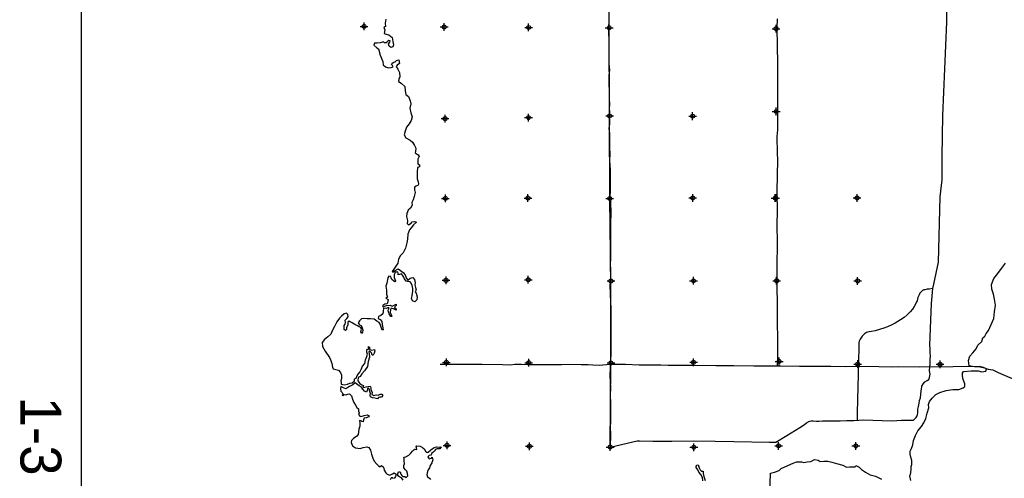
# Model space of a CAD drawing. Extents: x 132729 to 413893, y 707796 to 905796.
# Tile 3 of 62: x 132729 to 196284, y 804069 to 833705. Entities that reach past the tile are written whole.
import ezdxf
from ezdxf.enums import TextEntityAlignment as Align

# ---------------------------------------------------------------- set-up
doc = ezdxf.new("R2010")
doc.units = 0
doc.header["$LTSCALE"] = 2000
doc.header["$PDMODE"] = 34
doc.header["$PDSIZE"] = 250
for name, color, linetype in [('BORDER5MI', 1, 'CONTINUOUS'), ('MAJROADS', 9, 'CONTINUOUS'), ('SEC', 2, 'CONTINUOUS'), ('TEXT', 7, 'CONTINUOUS'), ('WATER', 4, 'CONTINUOUS'), ('WSHEDS', 3, 'CONTINUOUS')]:
    doc.layers.add(name, color=color, linetype=linetype)

msp = doc.modelspace()

# ---------------------------------------------------------------- linework, layer by layer
at = {"layer": 'BORDER5MI', "color": 0}
msp.add_lwpolyline([(136693, 707796), (413893, 707796), (413893, 905796), (136693, 905796)], close=True, dxfattribs=at)
at = {"layer": 'MAJROADS', "color": 0}
for points in [[(192588, 849276), (192575, 845347), (192612, 843587), (192574, 838459), (192562, 833540), (192290, 827518), (192262, 824854), (192250, 823354), (192133, 822265), (192009, 818026), (191705, 816613), (191645, 816345), (191562, 815357), (191449, 812668), (191449, 812668)], [(170762, 833897), (170759, 833579), (170740, 833252), (170739, 833160), (170746, 832850), (170759, 832406), (170756, 832062), (170754, 831802), (170752, 831442), (170758, 831182), (170764, 830856), (170794, 830436), (170759, 830127), (170756, 829800), (170762, 829507), (170776, 829155), (170783, 828861), (170780, 828568), (170795, 828266), (170776, 827948), (170800, 827780), (170789, 827529), (170772, 827470), (170803, 827135), (170793, 826967), (170766, 826666), (170806, 826356), (170803, 826071), (170792, 825694), (170798, 825375), (170829, 825057), (170809, 824613), (170815, 824311), (170838, 823992), (170836, 823682), (170844, 822610), (170825, 822292), (170856, 821931), (170876, 821185), (170854, 820574), (170874, 819845), (170863, 819468), (170868, 819116), (170856, 818630), (170871, 818286), (170851, 817892), (170869, 816929), (170832, 816552), (170866, 815446), (170880, 815060), (170876, 814616), (170891, 814339), (170880, 814013), (170890, 813116), (170883, 812186), (170830, 810712), (170844, 810293), (170867, 809974), (170837, 809388), (170859, 808960), (170870, 808198), (170867, 807753), (170847, 807360), (170869, 806924), (170843, 806092)], [(181620, 833767), (181608, 833188), (181649, 830875), (181639, 829476), (181643, 827834), (181643, 826577), (181598, 826166), (181631, 825069), (181637, 824641), (181605, 822622), (181629, 821281), (181606, 820493), (181614, 819236), (181611, 817770), (181595, 816773), (181609, 816346), (181627, 815424), (181628, 814359), (181634, 812893), (181634, 811728)], [(191645, 816345), (191463, 816298), (191379, 816290), (191295, 816291), (191161, 816250), (191085, 816242), (191010, 816201), (190909, 816118), (190824, 816026), (190781, 815926), (190696, 815751), (190661, 815541), (190627, 815475), (190551, 815324), (190474, 815174), (190364, 815007), (190204, 814824), (190018, 814641), (189824, 814467), (189588, 814309), (189411, 814193), (189243, 814102), (188991, 813962), (188738, 813863), (188503, 813764), (188302, 813707), (187949, 813601), (187705, 813552), (187538, 813537), (187395, 813487), (187260, 813396), (187167, 813330), (187117, 813263), (187032, 813130), (186981, 813071), (186913, 812929), (186896, 812821), (186886, 812703), (186885, 812544), (186884, 812368), (186891, 812201), (186864, 811975), (186863, 811782), (186862, 811631), (186780, 808305)], [(191449, 812668), (191476, 812443), (191476, 812326), (191474, 812150), (191490, 811991), (191480, 811756), (191471, 811664), (191470, 811522), (191468, 811354)], [(181634, 811728), (181622, 811360)], [(186863, 811782), (186868, 811329)], [(159874, 811442), (159874, 811450), (160779, 811435), (161399, 811455), (162580, 811446), (163887, 811420), (164407, 811407), (164700, 811439), (165111, 811444), (165504, 811424), (165948, 811421), (167155, 811428), (167348, 811427), (167708, 811424), (168194, 811437), (168973, 811415), (169417, 811420), (169727, 811409), (170129, 811389), (170842, 811443), (171839, 811435), (172710, 811403), (174109, 811393), (174578, 811389), (175517, 811382), (176187, 811377), (177670, 811366), (178835, 811357), (180125, 811347), (181155, 811340), (181625, 811336), (181834, 811343), (183074, 811317), (184247, 811316), (185077, 811318), (186065, 811286), (186870, 811321), (188177, 811286), (189090, 811263), (189425, 811294), (190799, 811275), (192978, 811284), (193874, 811310), (194385, 811290), (194729, 811279), (194996, 811218), (195247, 811133), (195540, 811072), (195882, 810902), (197728, 810117)], [(170843, 806092), (172595, 806482), (172746, 806498), (173601, 806475), (174816, 806474), (176223, 806481), (177623, 806462), (178829, 806453), (181125, 806411), (181544, 806416), (182251, 806830), (183076, 807360), (183379, 807551), (183514, 807659), (183665, 807733), (183724, 807766), (183808, 807774), (183951, 807781), (184152, 807771), (184303, 807770), (184554, 807793), (184864, 807791), (185233, 807788), (185694, 807785), (186121, 807799), (186582, 807795), (187219, 807841), (187797, 807828), (188409, 807815), (189054, 807794), (189641, 807823), (190169, 807819), (190311, 807835), (190428, 807834), (190496, 807892), (190555, 807950), (190589, 808000), (190631, 808067), (190674, 808184), (190692, 808284), (190692, 808402), (190710, 808536), (190753, 808703), (190780, 808921), (190815, 809088), (190867, 809280), (190902, 809515), (190928, 809699), (190946, 809858), (190964, 809975), (190964, 810034), (191058, 810192), (191159, 810300), (191310, 810391), (191403, 810458), (191446, 810583), (191490, 810809), (191466, 811010)], [(181625, 811336), (181614, 811360)], [(191466, 811010), (191485, 811287)], [(191485, 811287), (191468, 811354)], [(186780, 808305), (186793, 807802)]]:
    msp.add_lwpolyline(points, dxfattribs=at)
at = {"layer": 'SEC', "color": 0}
for p in [(154960, 833268), (160128, 833232), (165581, 833202), (170780, 833181), (181554, 833122), (160187, 827309), (165574, 827380), (170807, 827484), (176168, 827472), (181558, 827770), (165537, 822179), (176175, 822187), (181494, 822175), (181527, 822174), (186779, 822187), (160209, 822158), (170814, 822150), (160247, 816864), (165558, 816901), (170892, 816820), (176220, 816833), (181590, 816838), (186817, 816826), (160268, 811561), (165587, 811540), (170889, 811526), (176225, 811564), (181754, 811626), (186821, 811448), (192140, 811436), (160314, 806200), (165633, 806137), (170843, 806092), (176245, 806079), (181715, 806166), (186699, 806164)]:
    msp.add_point(p, dxfattribs=at)
at = {"layer": 'WATER', "color": 0}
for points in [[(156361, 833728), (156317, 833469), (156332, 833268), (156240, 833193), (156306, 833042), (156246, 832808), (156379, 832773), (156555, 832722), (156772, 832553), (156812, 832293), (156852, 832075), (156818, 831941), (156692, 831908), (156584, 832001), (156534, 832136), (156627, 832244), (156636, 832336), (156561, 832362), (156443, 832279), (156384, 832204), (156267, 832204), (156217, 832280), (156141, 832256), (155999, 832215), (155806, 832191), (155630, 832184), (155596, 832067), (155779, 831881), (155887, 831813), (156002, 831402), (156166, 831007), (156182, 830781), (156340, 830663), (156532, 830594), (156717, 830610), (156826, 830659), (156801, 830743), (156726, 830803), (156777, 830886), (156878, 830952), (156970, 830977), (157055, 831068), (157197, 831101), (157246, 830866), (157103, 830766), (157019, 830675), (157135, 830498), (157242, 830288), (157257, 830012), (157197, 829861), (157171, 829719), (157355, 829592), (157579, 829381), (157603, 829105), (157643, 828870), (157818, 828743), (157942, 828457), (157982, 828273), (157922, 827988), (157987, 827695), (158052, 827426), (157992, 827192), (157865, 826975), (157704, 826758), (157619, 826499), (157542, 826257), (157658, 826064), (157942, 825928), (158083, 825784), (158215, 825566), (158290, 825406), (158272, 825197), (158254, 825105), (158454, 824978), (158512, 824868), (158436, 824685), (158435, 824534), (158425, 824400), (158534, 824315), (158533, 824206), (158415, 824149), (158388, 823856), (158386, 823571), (158385, 823420), (158443, 823235), (158475, 823101), (158441, 823018), (158315, 822951), (158223, 822893), (158221, 822709), (158262, 822541), (158193, 822282), (158133, 822073), (158048, 821881), (158064, 821713), (157945, 821530), (157810, 821388), (157725, 821188), (157707, 820995), (157731, 820811), (157764, 820677), (157738, 820526), (157829, 820459), (158006, 820558), (158073, 820633), (158216, 820657), (158341, 820623), (158156, 820440), (158004, 820256), (157886, 820115), (157792, 819856), (157756, 819529), (157713, 819295), (157626, 818944), (157474, 818643), (157305, 818468), (157186, 818235), (157134, 817967), (156999, 817784), (156872, 817592), (156762, 817433), (156812, 817391), (156963, 817499), (157148, 817615), (157315, 817505), (157473, 817362), (157606, 817218), (157681, 817034), (157788, 816882), (157932, 816998), (158099, 817047), (158207, 816913), (158265, 816695), (158230, 816569), (158279, 816410), (158320, 816250), (158252, 816125), (158327, 816041), (158384, 815797), (158366, 815597), (158240, 815472), (158081, 815531), (158023, 815683), (158058, 815867), (158084, 816001), (158102, 816185), (158095, 816344), (158062, 816528), (157996, 816680), (157930, 816764), (157771, 816782), (157679, 816807), (157571, 816951), (157522, 817060), (157447, 817186), (157381, 817279), (157255, 817229), (157154, 817213), (157155, 817322), (157139, 817414), (157055, 817398), (156963, 817382), (156894, 817215), (156893, 817056), (156934, 816946), (156992, 816837), (156933, 816771), (156850, 816830), (156750, 816906), (156717, 817015), (156676, 817116), (156567, 817142), (156499, 817025), (156430, 816690), (156362, 816490), (156402, 816230), (156409, 815970), (156474, 815768), (156373, 815702), (156507, 815626), (156481, 815509), (156472, 815408), (156438, 815350), (156304, 815317), (156177, 815243), (156177, 815159), (156412, 815233), (156647, 815248), (156772, 815188), (156864, 815238), (157032, 815321), (157040, 815229), (156947, 815154), (156922, 815087), (157022, 815028), (157021, 814944), (156863, 815020), (156712, 815072), (156670, 814971), (156643, 814787), (156701, 814653), (156759, 814527), (156675, 814536), (156584, 814704), (156519, 814889), (156536, 814981), (156570, 815064), (156537, 815106), (156402, 815040), (156218, 815058), (156192, 814849), (156165, 814698), (156031, 814582), (155879, 814524), (155870, 814399), (155995, 814331), (156104, 814213), (156119, 814012), (156168, 813802), (156200, 813659), (156116, 813643), (156051, 813845), (156002, 814038), (155927, 814147), (155785, 814223), (155694, 814299), (155602, 814359), (155376, 814377), (155150, 814379), (154924, 814388), (154798, 814364), (154663, 814248), (154578, 814123), (154670, 813996), (154778, 813937), (154844, 813794), (154868, 813643), (154867, 813518), (154800, 813426), (154750, 813535), (154785, 813677), (154752, 813812), (154644, 813863), (154527, 813930), (154360, 814015), (154193, 814109), (154059, 814185), (153993, 814227), (153900, 814161), (153916, 813976), (153831, 813818), (153813, 813684), (153762, 813617), (153671, 813676), (153672, 813802), (153664, 813945), (153740, 814036), (153749, 814162), (153742, 814296), (153843, 814396), (153928, 814504), (153912, 814647), (153829, 814731), (153669, 814690), (153509, 814549), (153366, 814416), (153197, 814174), (153052, 813890), (152908, 813589), (152806, 813381), (152629, 813214), (152402, 813048), (152258, 812848), (152281, 812580), (152438, 812278), (152729, 811882), (152811, 811680), (152877, 811496), (152926, 811261), (152967, 811135), (153126, 811100), (153310, 811057), (153426, 810914), (153500, 810738), (153499, 810528), (153456, 810369), (153472, 810252), (153488, 810143), (153689, 810116), (153890, 810157), (154041, 810215), (154192, 810247), (154344, 810363), (154345, 810506), (154445, 810538), (154522, 810706), (154674, 810922), (154767, 811106), (154853, 811306), (155005, 811490), (155040, 811732), (155142, 811941), (155176, 812100), (155135, 812226), (155136, 812385), (155245, 812409), (155238, 812585), (155313, 812543), (155312, 812392), (155438, 812358), (155622, 812399), (155647, 812298), (155604, 812147), (155544, 812030), (155477, 812023), (155436, 812174), (155370, 812249), (155295, 812283), (155269, 812242), (155285, 812124), (155300, 811890), (155232, 811614), (155179, 811304), (154993, 811021), (154807, 810821), (154714, 810646), (154580, 810579), (154553, 810370), (154686, 810193), (154803, 810117), (154920, 810075), (154869, 810008), (154944, 809940), (155087, 809981), (155229, 810005), (155355, 810030), (155405, 809937), (155404, 809778), (155486, 809635), (155460, 809493), (155585, 809425), (155745, 809458), (155862, 809448), (155988, 809498), (156105, 809514), (156172, 809413), (156079, 809305), (155978, 809305), (155886, 809297), (155827, 809214), (155651, 809240), (155492, 809267), (155375, 809334), (155351, 809435), (155368, 809552), (155327, 809678), (155295, 809821), (155253, 809888), (155170, 809863), (155160, 809738), (155118, 809638), (154984, 809706), (154876, 809824), (154785, 809958), (154651, 810043), (154560, 810119), (154393, 810237), (154225, 810113), (154014, 809997), (153905, 809939), (153787, 809856), (153629, 809907), (153453, 809992), (153444, 809850), (153468, 809691), (153534, 809615), (153593, 809539), (153550, 809464), (153592, 809405), (153668, 809488), (153776, 809454), (153902, 809512), (154028, 809528), (154153, 809401), (154202, 809192), (154301, 808973), (154400, 808796), (154491, 808653), (154591, 808561), (154590, 808402), (154640, 808292), (154605, 808192), (154697, 808057), (154839, 808082), (154974, 808139), (155158, 808163), (155292, 808112), (155258, 808037), (155090, 807988), (154964, 807963), (154930, 807846), (154904, 807721), (154812, 807747), (154745, 807781), (154661, 807806), (154677, 807639), (154676, 807429), (154616, 807245), (154598, 807044), (154580, 806902), (154495, 806794), (154268, 806645), (154150, 806511), (154124, 806378), (154207, 806176), (154415, 806049), (154700, 806005), (154909, 806054), (155127, 806094), (155269, 806052), (155377, 805883), (155434, 805632), (155533, 805371), (155607, 805170), (155782, 804984), (155898, 804875), (155990, 804807), (156083, 804898), (156216, 804780), (156265, 804604), (156356, 804419), (156456, 804335), (156631, 804267), (156783, 804349), (156909, 804415), (157034, 804348), (156991, 804180), (156906, 804064)], [(190244, 803923), (190195, 804199), (190255, 804425), (190265, 804651), (190275, 804844), (190309, 804969), (190311, 805212), (190245, 805439), (190205, 805632), (190215, 805833), (190291, 806000), (190385, 806242), (190429, 806518), (190556, 806844), (190701, 807136), (190937, 807411), (191098, 807653), (191209, 807929), (191312, 808271), (191415, 808631), (191382, 808840), (191451, 809024), (191620, 809258), (191856, 809482), (192133, 809623), (192536, 809754), (192964, 809810), (193349, 809799), (193626, 809923), (193736, 809997), (193737, 810182), (193621, 810459), (193590, 810694), (193582, 810869), (193650, 810970), (194145, 811016), (194588, 811005), (194839, 810953), (195091, 811002), (195125, 811135), (194933, 811229), (194682, 811289), (194347, 811283), (194021, 811336), (193981, 811679), (194067, 811955), (194261, 812188), (194464, 812438), (194583, 812672), (194827, 812913), (194896, 813139), (195031, 813247), (195107, 813431), (195268, 813631), (195438, 814006), (195600, 814391), (195661, 814826), (195723, 815261), (195650, 815638), (195577, 815966), (195487, 816293), (195455, 816595), (195617, 816987), (195871, 817304), (196099, 817629), (196353, 817979)], [(157484, 803959), (157367, 804111), (157250, 804162), (157134, 804230), (157134, 804364), (157186, 804497), (157278, 804488), (157327, 804346), (157385, 804253), (157460, 804194), (157594, 804185), (157669, 804126), (157787, 804225), (157763, 804376), (157722, 804536), (157630, 804628), (157531, 804746), (157523, 804906), (157566, 805014), (157551, 805199), (157552, 805366), (157535, 805442), (157653, 805457), (157838, 805565), (157973, 805698), (158082, 805815), (158167, 805906), (158226, 805948), (158368, 805930), (158335, 806031), (158327, 806098), (158361, 806173), (158579, 806138), (158737, 806070), (158846, 805977), (158920, 805834), (159028, 805741), (159095, 805749), (159247, 805882), (159348, 805974), (159475, 806065), (159634, 806106), (159801, 806080), (159927, 806096), (159843, 805979), (159683, 805980), (159583, 805964), (159490, 805822), (159397, 805739), (159304, 805673), (159287, 805572), (159170, 805548), (159068, 805456), (159160, 805330), (159302, 805371), (159353, 805429), (159394, 805261), (159342, 805078), (159232, 804894), (159189, 804752), (159096, 804610), (159062, 804501), (159002, 804326), (159043, 804158), (159176, 804082), (159251, 803998)], [(181158, 803088), (181183, 804403), (181460, 804476), (181754, 804575), (181889, 804699), (182301, 804898), (182645, 805038), (182872, 805145), (183199, 805135), (183349, 805092), (183567, 805140), (183794, 805164), (184029, 805280), (184280, 805253), (184405, 805160), (184631, 805184), (184900, 805182), (185150, 805105), (185451, 805027), (185869, 804916), (186095, 804797), (186296, 804821), (186455, 804803), (186648, 804818), (186699, 804902), (186916, 804791), (187065, 804631), (187332, 804462), (187624, 804301), (187976, 804214), (188351, 804011)], [(176833, 803913), (176801, 804131), (176702, 804316), (176577, 804476), (176502, 804610), (176395, 804778), (176412, 804929), (176530, 804945), (176596, 804752), (176662, 804617), (176745, 804541), (176837, 804524), (176853, 804382), (176893, 804180), (176975, 803937)], [(156831, 804031), (156814, 804098), (156697, 804099), (156646, 803982)]]:
    msp.add_lwpolyline(points, dxfattribs=at)
at = {"layer": 'WSHEDS', "color": 0}
msp.add_lwpolyline([(170843, 806092), (170889, 811526), (170892, 816820), (170814, 822150), (170807, 827484), (170780, 833181), (170780, 838671)], dxfattribs=at)

# ---------------------------------------------------------------- texts
at = {"layer": 'TEXT', "color": 0}
msp.add_text('1-3', height=2640, rotation=270, dxfattribs=at).set_placement((132776, 806796), align=Align.CENTER)

doc.saveas('drawing.dxf')
